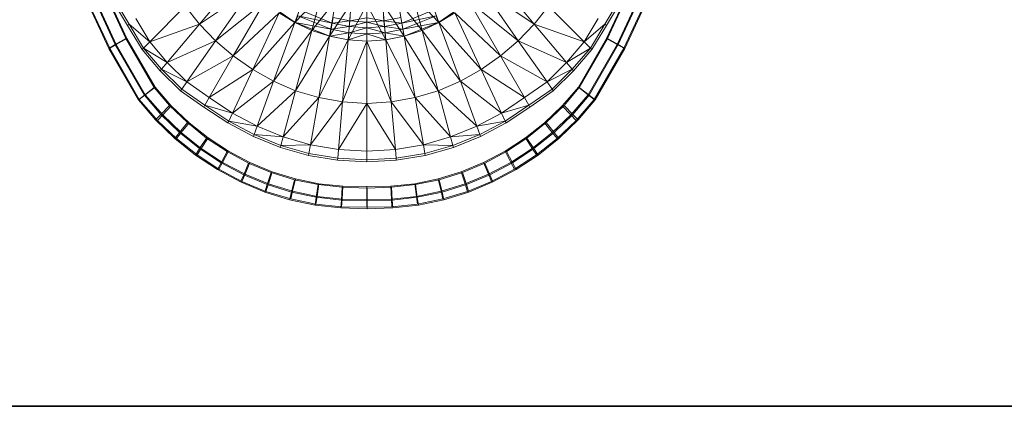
# Model space of a CAD drawing. Header units: metres. Extents: x 391.1 to 430.4, y 12.7 to 28.4.
# Tile 47 of 186: x 401.688 to 402.243, y 27.261 to 27.479. Entities that reach past the tile are written whole.
import ezdxf

# ---------------------------------------------------------------- set-up
doc = ezdxf.new("R2010")
doc.units = ezdxf.units.M
doc.layers.add('01_SUELOS', color=7, linetype='Continuous', lineweight=25, true_color=0x007f00)
doc.layers.add('A-DETL-____-MBND', color=7, linetype='Continuous', lineweight=18)

# ---------------------------------------------------------------- blocks, each defined once
blk = doc.blocks.new('Family - Inodor PB-155331-02_ENLLUMENAT_P0')
at = {"layer": 'A-DETL-____-MBND', "color": 253, "true_color": 0xaaaaaa}
for p, q in [((0.13144, 0.13124), (0.10866, 0.1041)), ((0.27455, 0.13124), (0.29732, 0.1041)), ((0.04741, 0.12232), (0.06119, 0.09254)), ((0.04741, 0.12232), (0.06119, 0.09254)), ((0.0537, 0.12517), (0.0672, 0.09599)), ((0.0537, 0.12517), (0.0672, 0.09599)), ((0.05435, 0.12484), (0.06773, 0.09601)), ((0.05435, 0.12484), (0.06773, 0.09601)), ((0.06773, 0.09601), (0.05435, 0.12484)), ((0.05435, 0.12484), (0.06773, 0.09601)), ((0.10866, 0.1041), (0.13802, 0.12373)), ((0.13802, 0.12373), (0.1177, 0.09472)), ((0.16956, 0.12466), (0.16239, 0.10496)), ((0.23642, 0.12466), (0.24359, 0.10496)), ((0.26797, 0.12373), (0.28828, 0.09472)), ((0.29732, 0.1041), (0.26797, 0.12373)), ((0.33809, 0.09601), (0.35148, 0.12484)), ((0.33809, 0.09601), (0.35148, 0.12484)), ((0.35148, 0.12484), (0.33809, 0.09601)), ((0.33809, 0.09601), (0.35148, 0.12484)), ((0.33863, 0.09599), (0.35213, 0.12517)), ((0.33863, 0.09599), (0.35213, 0.12517)), ((0.34464, 0.09254), (0.35842, 0.12232)), ((0.34464, 0.09254), (0.35842, 0.12232)), ((0.04352, 0.12055), (0.05747, 0.09041)), ((0.04352, 0.12055), (0.05747, 0.09041)), ((0.05801, 0.09042), (0.04418, 0.12022)), ((0.05801, 0.09042), (0.04418, 0.12022)), ((0.06173, 0.09255), (0.04807, 0.12198)), ((0.06173, 0.09255), (0.04807, 0.12198)), ((0.06106, 0.11714), (0.06892, 0.10402)), ((0.1177, 0.09472), (0.14538, 0.11674)), ((0.14538, 0.11674), (0.1277, 0.0861)), ((0.14572, 0.11669), (0.16261, 0.10495)), ((0.17731, 0.12067), (0.16239, 0.10496)), ((0.17731, 0.12067), (0.1719, 0.1005)), ((0.18556, 0.11768), (0.1719, 0.1005)), ((0.18556, 0.11768), (0.18195, 0.09718)), ((0.22042, 0.11768), (0.22403, 0.09718)), ((0.22042, 0.11768), (0.23408, 0.1005)), ((0.22867, 0.12067), (0.23408, 0.1005)), ((0.22867, 0.12067), (0.24359, 0.10496)), ((0.26024, 0.11669), (0.24335, 0.10495)), ((0.2606, 0.11674), (0.27829, 0.0861)), ((0.28828, 0.09472), (0.2606, 0.11674)), ((0.34492, 0.11714), (0.33706, 0.10402)), ((0.35776, 0.12198), (0.3441, 0.09255)), ((0.35776, 0.12198), (0.3441, 0.09255)), ((0.36164, 0.12022), (0.34781, 0.09042)), ((0.36164, 0.12022), (0.34781, 0.09042)), ((0.34836, 0.09041), (0.3623, 0.12055)), ((0.34836, 0.09041), (0.3623, 0.12055)), ((0.06801, 0.10326), (0.06009, 0.11646)), ((0.10059, 0.11411), (0.08058, 0.0941)), ((0.10059, 0.11411), (0.10866, 0.1041)), ((0.16518, 0.11202), (0.18335, 0.10458)), ((0.16518, 0.11202), (0.18335, 0.10458)), ((0.19418, 0.11583), (0.18195, 0.09718)), ((0.19418, 0.11583), (0.19237, 0.09514)), ((0.20299, 0.1152), (0.19237, 0.09514)), ((0.20299, 0.1152), (0.20299, 0.09445)), ((0.20299, 0.1152), (0.21361, 0.09514)), ((0.2118, 0.11583), (0.21361, 0.09514)), ((0.2118, 0.11583), (0.22403, 0.09718)), ((0.24079, 0.11202), (0.22261, 0.10458)), ((0.22261, 0.10458), (0.24079, 0.11202)), ((0.3054, 0.11411), (0.29732, 0.1041)), ((0.3054, 0.11411), (0.32541, 0.0941)), ((0.34589, 0.11646), (0.33797, 0.10326)), ((0.07271, 0.1072), (0.08058, 0.0941)), ((0.1277, 0.0861), (0.15352, 0.11043)), ((0.15352, 0.11043), (0.1386, 0.07843)), ((0.15352, 0.11043), (0.16239, 0.10496)), ((0.16401, 0.1088), (0.16261, 0.10495)), ((0.16261, 0.10495), (0.16401, 0.1088)), ((0.16401, 0.1088), (0.18276, 0.10122)), ((0.16401, 0.1088), (0.18335, 0.10458)), ((0.16401, 0.1088), (0.18335, 0.10458)), ((0.16401, 0.1088), (0.18276, 0.10122)), ((0.18392, 0.10781), (0.18335, 0.10458)), ((0.18335, 0.10458), (0.18392, 0.10781)), ((0.18335, 0.10458), (0.19336, 0.10589)), ((0.18335, 0.10458), (0.19336, 0.10589)), ((0.18392, 0.10781), (0.19336, 0.10589)), ((0.18392, 0.10781), (0.19336, 0.10589)), ((0.19336, 0.10589), (0.19307, 0.10263)), ((0.19307, 0.10263), (0.19336, 0.10589)), ((0.19357, 0.10832), (0.19336, 0.10589)), ((0.19336, 0.10589), (0.19357, 0.10832)), ((0.19336, 0.10589), (0.20299, 0.10768)), ((0.19336, 0.10589), (0.20299, 0.10768)), ((0.19336, 0.10589), (0.20299, 0.10524)), ((0.19336, 0.10589), (0.20299, 0.10524)), ((0.20299, 0.10768), (0.20299, 0.10524)), ((0.20299, 0.10524), (0.20299, 0.10768)), ((0.20299, 0.10768), (0.21261, 0.10589)), ((0.20299, 0.10768), (0.21261, 0.10589)), ((0.20299, 0.10524), (0.21261, 0.10589)), ((0.20299, 0.10524), (0.21261, 0.10589)), ((0.2124, 0.10832), (0.21261, 0.10589)), ((0.2124, 0.10832), (0.21261, 0.10589)), ((0.22204, 0.10781), (0.21261, 0.10589)), ((0.21261, 0.10589), (0.22204, 0.10781)), ((0.21261, 0.10589), (0.2129, 0.10263)), ((0.21261, 0.10589), (0.22261, 0.10458)), ((0.21261, 0.10589), (0.2129, 0.10263)), ((0.21261, 0.10589), (0.22261, 0.10458)), ((0.22204, 0.10781), (0.22261, 0.10458)), ((0.22204, 0.10781), (0.22261, 0.10458)), ((0.22261, 0.10458), (0.24196, 0.1088)), ((0.22261, 0.10458), (0.24196, 0.1088)), ((0.24196, 0.1088), (0.2232, 0.10122)), ((0.2232, 0.10122), (0.24196, 0.1088)), ((0.24196, 0.1088), (0.24335, 0.10495)), ((0.24196, 0.1088), (0.24335, 0.10495)), ((0.25246, 0.11043), (0.24359, 0.10496)), ((0.25246, 0.11043), (0.26738, 0.07843)), ((0.27829, 0.0861), (0.25246, 0.11043)), ((0.33327, 0.1072), (0.32541, 0.0941)), ((0.06892, 0.10402), (0.06801, 0.10326)), ((0.07624, 0.08977), (0.06801, 0.10326)), ((0.06892, 0.10402), (0.07708, 0.0906)), ((0.08058, 0.0941), (0.06892, 0.10402)), ((0.08058, 0.0941), (0.10866, 0.1041)), ((0.10866, 0.1041), (0.09047, 0.08242)), ((0.10866, 0.1041), (0.1177, 0.09472)), ((0.1386, 0.07843), (0.16239, 0.10496)), ((0.16239, 0.10496), (0.15034, 0.07185)), ((0.1719, 0.1005), (0.15034, 0.07185)), ((0.16239, 0.10496), (0.1719, 0.1005)), ((0.16261, 0.10495), (0.18276, 0.10122)), ((0.16261, 0.10495), (0.18276, 0.10122)), ((0.16261, 0.10495), (0.18206, 0.09718)), ((0.1719, 0.1005), (0.1628, 0.06653)), ((0.1719, 0.1005), (0.18195, 0.09718)), ((0.18276, 0.10122), (0.18206, 0.09718)), ((0.18206, 0.09718), (0.18276, 0.10122)), ((0.18335, 0.10458), (0.18276, 0.10122)), ((0.18276, 0.10122), (0.18335, 0.10458)), ((0.18276, 0.10122), (0.19307, 0.10263)), ((0.18276, 0.10122), (0.19307, 0.10263)), ((0.18276, 0.10122), (0.19277, 0.09922)), ((0.18276, 0.10122), (0.19277, 0.09922)), ((0.18335, 0.10458), (0.19307, 0.10263)), ((0.18335, 0.10458), (0.19307, 0.10263)), ((0.19307, 0.10263), (0.19277, 0.09922)), ((0.19277, 0.09922), (0.19307, 0.10263)), ((0.19277, 0.09922), (0.20299, 0.10196)), ((0.19277, 0.09922), (0.20299, 0.10196)), ((0.19307, 0.10263), (0.20299, 0.10524)), ((0.19307, 0.10263), (0.20299, 0.10524)), ((0.19307, 0.10263), (0.20299, 0.10196)), ((0.19307, 0.10263), (0.20299, 0.10196)), ((0.20299, 0.10524), (0.20299, 0.10196)), ((0.20299, 0.10196), (0.20299, 0.10524)), ((0.20299, 0.10524), (0.2129, 0.10263)), ((0.20299, 0.10524), (0.2129, 0.10263)), ((0.20299, 0.10196), (0.2129, 0.10263)), ((0.20299, 0.10196), (0.2129, 0.10263)), ((0.20299, 0.10196), (0.20299, 0.09854)), ((0.20299, 0.09854), (0.20299, 0.10196)), ((0.20299, 0.10196), (0.21319, 0.09922)), ((0.20299, 0.10196), (0.21319, 0.09922)), ((0.22261, 0.10458), (0.2129, 0.10263)), ((0.2129, 0.10263), (0.22261, 0.10458)), ((0.2129, 0.10263), (0.21319, 0.09922)), ((0.2129, 0.10263), (0.2232, 0.10122)), ((0.2129, 0.10263), (0.21319, 0.09922)), ((0.2129, 0.10263), (0.2232, 0.10122)), ((0.2232, 0.10122), (0.21319, 0.09922)), ((0.21319, 0.09922), (0.2232, 0.10122)), ((0.22261, 0.10458), (0.2232, 0.10122)), ((0.22261, 0.10458), (0.2232, 0.10122)), ((0.2232, 0.10122), (0.24335, 0.10495)), ((0.2232, 0.10122), (0.24335, 0.10495)), ((0.2232, 0.10122), (0.22391, 0.09718)), ((0.2232, 0.10122), (0.22391, 0.09718)), ((0.24335, 0.10495), (0.22391, 0.09718)), ((0.23408, 0.1005), (0.22403, 0.09718)), ((0.24359, 0.10496), (0.23408, 0.1005)), ((0.23408, 0.1005), (0.24318, 0.06653)), ((0.23408, 0.1005), (0.25565, 0.07185)), ((0.24359, 0.10496), (0.25565, 0.07185)), ((0.26738, 0.07843), (0.24359, 0.10496)), ((0.29732, 0.1041), (0.28828, 0.09472)), ((0.29732, 0.1041), (0.31551, 0.08242)), ((0.32541, 0.0941), (0.29732, 0.1041)), ((0.32541, 0.0941), (0.33706, 0.10402)), ((0.33706, 0.10402), (0.32891, 0.0906)), ((0.33797, 0.10326), (0.32974, 0.08977)), ((0.33706, 0.10402), (0.33797, 0.10326)), ((0.06119, 0.09254), (0.0672, 0.09599)), ((0.0672, 0.09599), (0.06119, 0.09254)), ((0.06173, 0.09255), (0.06773, 0.09601)), ((0.06773, 0.09601), (0.06173, 0.09255)), ((0.0672, 0.09599), (0.08315, 0.06832)), ((0.0672, 0.09599), (0.08315, 0.06832)), ((0.06773, 0.09601), (0.08357, 0.06857)), ((0.06773, 0.09601), (0.08357, 0.06857)), ((0.08357, 0.06857), (0.06773, 0.09601)), ((0.06773, 0.09601), (0.08357, 0.06857)), ((0.09047, 0.08242), (0.1177, 0.09472)), ((0.1177, 0.09472), (0.10148, 0.07154)), ((0.1177, 0.09472), (0.1277, 0.0861)), ((0.18195, 0.09718), (0.1628, 0.06653)), ((0.18195, 0.09718), (0.17586, 0.06262)), ((0.19237, 0.09514), (0.17586, 0.06262)), ((0.18195, 0.09718), (0.19237, 0.09514)), ((0.18206, 0.09718), (0.19277, 0.09922)), ((0.18206, 0.09718), (0.19277, 0.09922)), ((0.18206, 0.09718), (0.19242, 0.09514)), ((0.19237, 0.09514), (0.18932, 0.06022)), ((0.20299, 0.09445), (0.18932, 0.06022)), ((0.19237, 0.09514), (0.20299, 0.09445)), ((0.19277, 0.09922), (0.19242, 0.09514)), ((0.19242, 0.09514), (0.19277, 0.09922)), ((0.19242, 0.09514), (0.20299, 0.09854)), ((0.19242, 0.09514), (0.20299, 0.09854)), ((0.19242, 0.09514), (0.20299, 0.09445)), ((0.19277, 0.09922), (0.20299, 0.09854)), ((0.19277, 0.09922), (0.20299, 0.09854)), ((0.20299, 0.09854), (0.21319, 0.09922)), ((0.20299, 0.09854), (0.21319, 0.09922)), ((0.20299, 0.09854), (0.20299, 0.09445)), ((0.20299, 0.09854), (0.21355, 0.09514)), ((0.20299, 0.09854), (0.20299, 0.09445)), ((0.20299, 0.09854), (0.21355, 0.09514)), ((0.21361, 0.09514), (0.20299, 0.09445)), ((0.21355, 0.09514), (0.20299, 0.09445)), ((0.20299, 0.09445), (0.20299, 0.05941)), ((0.20299, 0.09445), (0.21667, 0.06022)), ((0.21319, 0.09922), (0.21355, 0.09514)), ((0.21319, 0.09922), (0.22391, 0.09718)), ((0.21319, 0.09922), (0.21355, 0.09514)), ((0.21319, 0.09922), (0.22391, 0.09718)), ((0.22391, 0.09718), (0.21355, 0.09514)), ((0.22403, 0.09718), (0.21361, 0.09514)), ((0.21361, 0.09514), (0.21667, 0.06022)), ((0.21361, 0.09514), (0.23013, 0.06262)), ((0.22403, 0.09718), (0.23013, 0.06262)), ((0.22403, 0.09718), (0.24318, 0.06653)), ((0.28828, 0.09472), (0.27829, 0.0861)), ((0.28828, 0.09472), (0.3045, 0.07154)), ((0.31551, 0.08242), (0.28828, 0.09472)), ((0.32226, 0.06857), (0.33809, 0.09601)), ((0.32226, 0.06857), (0.33809, 0.09601)), ((0.33809, 0.09601), (0.32226, 0.06857)), ((0.32226, 0.06857), (0.33809, 0.09601)), ((0.32267, 0.06832), (0.33863, 0.09599)), ((0.32267, 0.06832), (0.33863, 0.09599)), ((0.3441, 0.09255), (0.33809, 0.09601)), ((0.33809, 0.09601), (0.3441, 0.09255)), ((0.34464, 0.09254), (0.33863, 0.09599)), ((0.33863, 0.09599), (0.34464, 0.09254)), ((0.05747, 0.09041), (0.06119, 0.09254)), ((0.06119, 0.09254), (0.05747, 0.09041)), ((0.05747, 0.09041), (0.07423, 0.06135)), ((0.05747, 0.09041), (0.07423, 0.06135)), ((0.05801, 0.09042), (0.06173, 0.09255)), ((0.06173, 0.09255), (0.05801, 0.09042)), ((0.07468, 0.06155), (0.05801, 0.09042)), ((0.07468, 0.06155), (0.05801, 0.09042)), ((0.06119, 0.09254), (0.07764, 0.06401)), ((0.06119, 0.09254), (0.07764, 0.06401)), ((0.07808, 0.06423), (0.06173, 0.09255)), ((0.07808, 0.06423), (0.06173, 0.09255)), ((0.07708, 0.0906), (0.07624, 0.08977)), ((0.08653, 0.07772), (0.07624, 0.08977)), ((0.08058, 0.0941), (0.07708, 0.0906)), ((0.07708, 0.0906), (0.08729, 0.07863)), ((0.09047, 0.08242), (0.07708, 0.0906)), ((0.08058, 0.0941), (0.09047, 0.08242)), ((0.32541, 0.0941), (0.31551, 0.08242)), ((0.31551, 0.08242), (0.32891, 0.0906)), ((0.32891, 0.0906), (0.31869, 0.07863)), ((0.32974, 0.08977), (0.31945, 0.07772)), ((0.32541, 0.0941), (0.32891, 0.0906)), ((0.3441, 0.09255), (0.32775, 0.06423)), ((0.3441, 0.09255), (0.32775, 0.06423)), ((0.32819, 0.06401), (0.34464, 0.09254)), ((0.32819, 0.06401), (0.34464, 0.09254)), ((0.32891, 0.0906), (0.32974, 0.08977)), ((0.34781, 0.09042), (0.33115, 0.06155)), ((0.34781, 0.09042), (0.33115, 0.06155)), ((0.3316, 0.06135), (0.34836, 0.09041)), ((0.3316, 0.06135), (0.34836, 0.09041)), ((0.34781, 0.09042), (0.3441, 0.09255)), ((0.3441, 0.09255), (0.34781, 0.09042)), ((0.34836, 0.09041), (0.34464, 0.09254)), ((0.34464, 0.09254), (0.34836, 0.09041)), ((0.10148, 0.07154), (0.1277, 0.0861)), ((0.1277, 0.0861), (0.11416, 0.06265)), ((0.1277, 0.0861), (0.1386, 0.07843)), ((0.27829, 0.0861), (0.26738, 0.07843)), ((0.27829, 0.0861), (0.29183, 0.06265)), ((0.3045, 0.07154), (0.27829, 0.0861)), ((0.08729, 0.07863), (0.08653, 0.07772)), ((0.09796, 0.06652), (0.08653, 0.07772)), ((0.09047, 0.08242), (0.08729, 0.07863)), ((0.08729, 0.07863), (0.09864, 0.06749)), ((0.10148, 0.07154), (0.08729, 0.07863)), ((0.09047, 0.08242), (0.10148, 0.07154)), ((0.11416, 0.06265), (0.1386, 0.07843)), ((0.1386, 0.07843), (0.12717, 0.05392)), ((0.1386, 0.07843), (0.15034, 0.07185)), ((0.26738, 0.07843), (0.25565, 0.07185)), ((0.26738, 0.07843), (0.27881, 0.05392)), ((0.29183, 0.06265), (0.26738, 0.07843)), ((0.31551, 0.08242), (0.3045, 0.07154)), ((0.3045, 0.07154), (0.31869, 0.07863)), ((0.31869, 0.07863), (0.30734, 0.06749)), ((0.31945, 0.07772), (0.30802, 0.06652)), ((0.31551, 0.08242), (0.31869, 0.07863)), ((0.31869, 0.07863), (0.31945, 0.07772)), ((0.07764, 0.06401), (0.08315, 0.06832)), ((0.08315, 0.06832), (0.07764, 0.06401)), ((0.07808, 0.06423), (0.08357, 0.06857)), ((0.08357, 0.06857), (0.07808, 0.06423)), ((0.08315, 0.06832), (0.09174, 0.05827)), ((0.08315, 0.06832), (0.09174, 0.05827)), ((0.08357, 0.06857), (0.09272, 0.05809)), ((0.08357, 0.06857), (0.09272, 0.05809)), ((0.09272, 0.05809), (0.08357, 0.06857)), ((0.08357, 0.06857), (0.09272, 0.05809)), ((0.09864, 0.06749), (0.09796, 0.06652)), ((0.10148, 0.07154), (0.09864, 0.06749)), ((0.09864, 0.06749), (0.11168, 0.05837)), ((0.10148, 0.07154), (0.11416, 0.06265)), ((0.15034, 0.07185), (0.12717, 0.05392)), ((0.15034, 0.07185), (0.1411, 0.04648)), ((0.15034, 0.07185), (0.1628, 0.06653)), ((0.25565, 0.07185), (0.24318, 0.06653)), ((0.25565, 0.07185), (0.26488, 0.04648)), ((0.25565, 0.07185), (0.27881, 0.05392)), ((0.3045, 0.07154), (0.29183, 0.06265)), ((0.30734, 0.06749), (0.2943, 0.05837)), ((0.3045, 0.07154), (0.30734, 0.06749)), ((0.30734, 0.06749), (0.30802, 0.06652)), ((0.31311, 0.05809), (0.32226, 0.06857)), ((0.31311, 0.05809), (0.32226, 0.06857)), ((0.32226, 0.06857), (0.31311, 0.05809)), ((0.31311, 0.05809), (0.32226, 0.06857)), ((0.31409, 0.05827), (0.32267, 0.06832)), ((0.31409, 0.05827), (0.32267, 0.06832)), ((0.32775, 0.06423), (0.32226, 0.06857)), ((0.32226, 0.06857), (0.32775, 0.06423)), ((0.32819, 0.06401), (0.32267, 0.06832)), ((0.32267, 0.06832), (0.32819, 0.06401)), ((0.07423, 0.06135), (0.07764, 0.06401)), ((0.07764, 0.06401), (0.07423, 0.06135)), ((0.07423, 0.06135), (0.08387, 0.05007)), ((0.07423, 0.06135), (0.08387, 0.05007)), ((0.07468, 0.06155), (0.07808, 0.06423)), ((0.07808, 0.06423), (0.07468, 0.06155)), ((0.0849, 0.04983), (0.07468, 0.06155)), ((0.0849, 0.04983), (0.07468, 0.06155)), ((0.07764, 0.06401), (0.08687, 0.0532)), ((0.07764, 0.06401), (0.08687, 0.0532)), ((0.08789, 0.05299), (0.07808, 0.06423)), ((0.08789, 0.05299), (0.07808, 0.06423)), ((0.11109, 0.05734), (0.09796, 0.06652)), ((0.11416, 0.06265), (0.11168, 0.05837)), ((0.11416, 0.06265), (0.12717, 0.05392)), ((0.1628, 0.06653), (0.1411, 0.04648)), ((0.1628, 0.06653), (0.15583, 0.0405)), ((0.17586, 0.06262), (0.15583, 0.0405)), ((0.1628, 0.06653), (0.17586, 0.06262)), ((0.17586, 0.06262), (0.17118, 0.03611)), ((0.17586, 0.06262), (0.18932, 0.06022)), ((0.23013, 0.06262), (0.21667, 0.06022)), ((0.24318, 0.06653), (0.23013, 0.06262)), ((0.23013, 0.06262), (0.2348, 0.03611)), ((0.23013, 0.06262), (0.25015, 0.0405)), ((0.24318, 0.06653), (0.25015, 0.0405)), ((0.24318, 0.06653), (0.26488, 0.04648)), ((0.29183, 0.06265), (0.27881, 0.05392)), ((0.29183, 0.06265), (0.2943, 0.05837)), ((0.30802, 0.06652), (0.29489, 0.05734)), ((0.32775, 0.06423), (0.31794, 0.05299)), ((0.32775, 0.06423), (0.31794, 0.05299)), ((0.31895, 0.0532), (0.32819, 0.06401)), ((0.31895, 0.0532), (0.32819, 0.06401)), ((0.33115, 0.06155), (0.32092, 0.04983)), ((0.33115, 0.06155), (0.32092, 0.04983)), ((0.32196, 0.05007), (0.3316, 0.06135)), ((0.32196, 0.05007), (0.3316, 0.06135)), ((0.33115, 0.06155), (0.32775, 0.06423)), ((0.32775, 0.06423), (0.33115, 0.06155)), ((0.3316, 0.06135), (0.32819, 0.06401)), ((0.32819, 0.06401), (0.3316, 0.06135)), ((0.08687, 0.0532), (0.09174, 0.05827)), ((0.09174, 0.05827), (0.08687, 0.0532)), ((0.08789, 0.05299), (0.09272, 0.05809)), ((0.09272, 0.05809), (0.08789, 0.05299)), ((0.09174, 0.05827), (0.10179, 0.04857)), ((0.09174, 0.05827), (0.10179, 0.04857)), ((0.09272, 0.05809), (0.10272, 0.04853)), ((0.09272, 0.05809), (0.10272, 0.04853)), ((0.10272, 0.04853), (0.09272, 0.05809)), ((0.09272, 0.05809), (0.10272, 0.04853)), ((0.11168, 0.05837), (0.11109, 0.05734)), ((0.12458, 0.04836), (0.11109, 0.05734)), ((0.11168, 0.05837), (0.12508, 0.04943)), ((0.12717, 0.05392), (0.11168, 0.05837)), ((0.18932, 0.06022), (0.17118, 0.03611)), ((0.18932, 0.06022), (0.18697, 0.03343)), ((0.20299, 0.05941), (0.18697, 0.03343)), ((0.18932, 0.06022), (0.20299, 0.05941)), ((0.21667, 0.06022), (0.20299, 0.05941)), ((0.20299, 0.05941), (0.20299, 0.03253)), ((0.20299, 0.05941), (0.21901, 0.03343)), ((0.21667, 0.06022), (0.21901, 0.03343)), ((0.21667, 0.06022), (0.2348, 0.03611)), ((0.27881, 0.05392), (0.2943, 0.05837)), ((0.2943, 0.05837), (0.2809, 0.04943)), ((0.29489, 0.05734), (0.2814, 0.04836)), ((0.2943, 0.05837), (0.29489, 0.05734)), ((0.3031, 0.04853), (0.31311, 0.05809)), ((0.3031, 0.04853), (0.31311, 0.05809)), ((0.31311, 0.05809), (0.3031, 0.04853)), ((0.3031, 0.04853), (0.31311, 0.05809)), ((0.30404, 0.04857), (0.31409, 0.05827)), ((0.30404, 0.04857), (0.31409, 0.05827)), ((0.31794, 0.05299), (0.31311, 0.05809)), ((0.31311, 0.05809), (0.31794, 0.05299)), ((0.31895, 0.0532), (0.31409, 0.05827)), ((0.31409, 0.05827), (0.31895, 0.0532)), ((0.08387, 0.05007), (0.08687, 0.0532)), ((0.08687, 0.0532), (0.08387, 0.05007)), ((0.08387, 0.05007), (0.09468, 0.03963)), ((0.08387, 0.05007), (0.09468, 0.03963)), ((0.0849, 0.04983), (0.08789, 0.05299)), ((0.08789, 0.05299), (0.0849, 0.04983)), ((0.08687, 0.0532), (0.09739, 0.04304)), ((0.08687, 0.0532), (0.09739, 0.04304)), ((0.09836, 0.04298), (0.08789, 0.05299)), ((0.09836, 0.04298), (0.08789, 0.05299)), ((0.12717, 0.05392), (0.12508, 0.04943)), ((0.12717, 0.05392), (0.1411, 0.04648)), ((0.27881, 0.05392), (0.26488, 0.04648)), ((0.27881, 0.05392), (0.2809, 0.04943)), ((0.31794, 0.05299), (0.30747, 0.04298)), ((0.31794, 0.05299), (0.30747, 0.04298)), ((0.30844, 0.04304), (0.31895, 0.0532)), ((0.30844, 0.04304), (0.31895, 0.0532)), ((0.31115, 0.03963), (0.32196, 0.05007)), ((0.31115, 0.03963), (0.32196, 0.05007)), ((0.32092, 0.04983), (0.31794, 0.05299)), ((0.31794, 0.05299), (0.32092, 0.04983)), ((0.32196, 0.05007), (0.31895, 0.0532)), ((0.31895, 0.0532), (0.32196, 0.05007)), ((0.09566, 0.03955), (0.0849, 0.04983)), ((0.09566, 0.03955), (0.0849, 0.04983)), ((0.09739, 0.04304), (0.10179, 0.04857)), ((0.10179, 0.04857), (0.09739, 0.04304)), ((0.09836, 0.04298), (0.10272, 0.04853)), ((0.10272, 0.04853), (0.09836, 0.04298)), ((0.10179, 0.04857), (0.11263, 0.03987)), ((0.10179, 0.04857), (0.11263, 0.03987)), ((0.10272, 0.04853), (0.11352, 0.03995)), ((0.10272, 0.04853), (0.11352, 0.03995)), ((0.11352, 0.03995), (0.10272, 0.04853)), ((0.10272, 0.04853), (0.11352, 0.03995)), ((0.12508, 0.04943), (0.12458, 0.04836)), ((0.139, 0.04072), (0.12458, 0.04836)), ((0.12508, 0.04943), (0.13941, 0.04183)), ((0.1411, 0.04648), (0.12508, 0.04943)), ((0.1411, 0.04648), (0.13941, 0.04183)), ((0.1411, 0.04648), (0.15583, 0.0405)), ((0.26488, 0.04648), (0.25015, 0.0405)), ((0.26488, 0.04648), (0.2809, 0.04943)), ((0.26488, 0.04648), (0.26657, 0.04183)), ((0.2809, 0.04943), (0.26657, 0.04183)), ((0.2814, 0.04836), (0.26698, 0.04072)), ((0.2809, 0.04943), (0.2814, 0.04836)), ((0.29231, 0.03995), (0.3031, 0.04853)), ((0.29231, 0.03995), (0.3031, 0.04853)), ((0.3031, 0.04853), (0.29231, 0.03995)), ((0.29231, 0.03995), (0.3031, 0.04853)), ((0.2932, 0.03987), (0.30404, 0.04857)), ((0.2932, 0.03987), (0.30404, 0.04857)), ((0.30747, 0.04298), (0.3031, 0.04853)), ((0.3031, 0.04853), (0.30747, 0.04298)), ((0.30844, 0.04304), (0.30404, 0.04857)), ((0.30404, 0.04857), (0.30844, 0.04304)), ((0.32092, 0.04983), (0.31017, 0.03955)), ((0.32092, 0.04983), (0.31017, 0.03955)), ((0.09468, 0.03963), (0.09739, 0.04304)), ((0.09739, 0.04304), (0.09468, 0.03963)), ((0.09468, 0.03963), (0.10632, 0.03028)), ((0.09468, 0.03963), (0.10632, 0.03028)), ((0.09566, 0.03955), (0.09836, 0.04298)), ((0.09836, 0.04298), (0.09566, 0.03955)), ((0.10725, 0.03034), (0.09566, 0.03955)), ((0.10725, 0.03034), (0.09566, 0.03955)), ((0.09739, 0.04304), (0.10873, 0.03394)), ((0.09739, 0.04304), (0.10873, 0.03394)), ((0.10964, 0.03401), (0.09836, 0.04298)), ((0.10964, 0.03401), (0.09836, 0.04298)), ((0.10873, 0.03394), (0.11263, 0.03987)), ((0.11263, 0.03987), (0.10873, 0.03394)), ((0.10964, 0.03401), (0.11352, 0.03995)), ((0.11352, 0.03995), (0.10964, 0.03401)), ((0.11263, 0.03987), (0.12418, 0.03224)), ((0.11263, 0.03987), (0.12418, 0.03224)), ((0.11352, 0.03995), (0.125, 0.03245)), ((0.11352, 0.03995), (0.125, 0.03245)), ((0.125, 0.03245), (0.11352, 0.03995)), ((0.11352, 0.03995), (0.125, 0.03245)), ((0.13941, 0.04183), (0.139, 0.04072)), ((0.15424, 0.03458), (0.139, 0.04072)), ((0.13941, 0.04183), (0.15455, 0.03573)), ((0.15583, 0.0405), (0.13941, 0.04183)), ((0.15583, 0.0405), (0.15455, 0.03573)), ((0.15583, 0.0405), (0.17118, 0.03611)), ((0.25015, 0.0405), (0.2348, 0.03611)), ((0.25015, 0.0405), (0.26657, 0.04183)), ((0.25015, 0.0405), (0.25143, 0.03573)), ((0.26657, 0.04183), (0.25143, 0.03573)), ((0.26698, 0.04072), (0.25174, 0.03458)), ((0.26657, 0.04183), (0.26698, 0.04072)), ((0.28083, 0.03245), (0.29231, 0.03995)), ((0.28083, 0.03245), (0.29231, 0.03995)), ((0.29231, 0.03995), (0.28083, 0.03245)), ((0.28083, 0.03245), (0.29231, 0.03995)), ((0.28165, 0.03224), (0.2932, 0.03987)), ((0.28165, 0.03224), (0.2932, 0.03987)), ((0.29618, 0.03401), (0.29231, 0.03995)), ((0.29231, 0.03995), (0.29618, 0.03401)), ((0.2971, 0.03394), (0.2932, 0.03987)), ((0.2932, 0.03987), (0.2971, 0.03394)), ((0.30747, 0.04298), (0.29618, 0.03401)), ((0.30747, 0.04298), (0.29618, 0.03401)), ((0.2971, 0.03394), (0.30844, 0.04304)), ((0.2971, 0.03394), (0.30844, 0.04304)), ((0.31017, 0.03955), (0.29858, 0.03034)), ((0.31017, 0.03955), (0.29858, 0.03034)), ((0.2995, 0.03028), (0.31115, 0.03963)), ((0.2995, 0.03028), (0.31115, 0.03963)), ((0.31017, 0.03955), (0.30747, 0.04298)), ((0.30747, 0.04298), (0.31017, 0.03955)), ((0.31115, 0.03963), (0.30844, 0.04304)), ((0.30844, 0.04304), (0.31115, 0.03963)), ((0.10632, 0.03028), (0.10873, 0.03394)), ((0.10873, 0.03394), (0.10632, 0.03028)), ((0.10725, 0.03034), (0.10964, 0.03401)), ((0.10964, 0.03401), (0.10725, 0.03034)), ((0.10873, 0.03394), (0.12081, 0.02597)), ((0.10873, 0.03394), (0.12081, 0.02597)), ((0.12166, 0.02616), (0.10964, 0.03401)), ((0.12166, 0.02616), (0.10964, 0.03401)), ((0.15455, 0.03573), (0.15424, 0.03458)), ((0.17012, 0.03007), (0.15424, 0.03458)), ((0.17118, 0.03611), (0.15455, 0.03573)), ((0.15455, 0.03573), (0.17032, 0.03124)), ((0.17118, 0.03611), (0.17032, 0.03124)), ((0.17118, 0.03611), (0.18697, 0.03343)), ((0.18697, 0.03343), (0.18654, 0.0285)), ((0.18697, 0.03343), (0.20299, 0.03253)), ((0.21901, 0.03343), (0.20299, 0.03253)), ((0.2348, 0.03611), (0.21901, 0.03343)), ((0.21901, 0.03343), (0.21944, 0.0285)), ((0.2348, 0.03611), (0.23566, 0.03124)), ((0.2348, 0.03611), (0.25143, 0.03573)), ((0.25143, 0.03573), (0.23566, 0.03124)), ((0.25174, 0.03458), (0.23587, 0.03007)), ((0.25143, 0.03573), (0.25174, 0.03458)), ((0.29618, 0.03401), (0.28417, 0.02616)), ((0.29618, 0.03401), (0.28417, 0.02616)), ((0.28502, 0.02597), (0.2971, 0.03394)), ((0.28502, 0.02597), (0.2971, 0.03394)), ((0.29858, 0.03034), (0.29618, 0.03401)), ((0.29618, 0.03401), (0.29858, 0.03034)), ((0.2995, 0.03028), (0.2971, 0.03394)), ((0.2971, 0.03394), (0.2995, 0.03028)), ((0.10632, 0.03028), (0.11873, 0.0221)), ((0.10632, 0.03028), (0.11873, 0.0221)), ((0.11959, 0.02228), (0.10725, 0.03034)), ((0.11959, 0.02228), (0.10725, 0.03034)), ((0.12081, 0.02597), (0.12418, 0.03224)), ((0.12418, 0.03224), (0.12081, 0.02597)), ((0.12166, 0.02616), (0.125, 0.03245)), ((0.125, 0.03245), (0.12166, 0.02616)), ((0.12418, 0.03224), (0.13634, 0.02575)), ((0.12418, 0.03224), (0.13634, 0.02575)), ((0.125, 0.03245), (0.13709, 0.02606)), ((0.125, 0.03245), (0.13709, 0.02606)), ((0.13709, 0.02606), (0.125, 0.03245)), ((0.125, 0.03245), (0.13709, 0.02606)), ((0.17032, 0.03124), (0.17012, 0.03007)), ((0.18644, 0.02732), (0.17012, 0.03007)), ((0.17032, 0.03124), (0.18654, 0.0285)), ((0.18654, 0.0285), (0.18644, 0.02732)), ((0.18654, 0.0285), (0.20299, 0.02758)), ((0.20299, 0.03253), (0.20299, 0.02758)), ((0.21944, 0.0285), (0.20299, 0.02758)), ((0.23566, 0.03124), (0.21944, 0.0285)), ((0.21944, 0.0285), (0.21954, 0.02732)), ((0.23587, 0.03007), (0.21954, 0.02732)), ((0.23566, 0.03124), (0.23587, 0.03007)), ((0.26874, 0.02606), (0.28083, 0.03245)), ((0.26874, 0.02606), (0.28083, 0.03245)), ((0.28083, 0.03245), (0.26874, 0.02606)), ((0.26874, 0.02606), (0.28083, 0.03245)), ((0.26948, 0.02575), (0.28165, 0.03224)), ((0.26948, 0.02575), (0.28165, 0.03224)), ((0.28417, 0.02616), (0.28083, 0.03245)), ((0.28083, 0.03245), (0.28417, 0.02616)), ((0.28502, 0.02597), (0.28165, 0.03224)), ((0.28165, 0.03224), (0.28502, 0.02597)), ((0.29858, 0.03034), (0.28624, 0.02228)), ((0.29858, 0.03034), (0.28624, 0.02228)), ((0.2871, 0.0221), (0.2995, 0.03028)), ((0.2871, 0.0221), (0.2995, 0.03028)), ((0.11873, 0.0221), (0.12081, 0.02597)), ((0.12081, 0.02597), (0.11873, 0.0221)), ((0.11959, 0.02228), (0.12166, 0.02616)), ((0.12166, 0.02616), (0.11959, 0.02228)), ((0.13257, 0.01542), (0.11959, 0.02228)), ((0.13257, 0.01542), (0.11959, 0.02228)), ((0.12081, 0.02597), (0.13353, 0.01919)), ((0.12081, 0.02597), (0.13353, 0.01919)), ((0.13429, 0.01948), (0.12166, 0.02616)), ((0.13429, 0.01948), (0.12166, 0.02616)), ((0.13353, 0.01919), (0.13634, 0.02575)), ((0.13634, 0.02575), (0.13353, 0.01919)), ((0.13429, 0.01948), (0.13709, 0.02606)), ((0.13709, 0.02606), (0.13429, 0.01948)), ((0.13634, 0.02575), (0.14902, 0.02046)), ((0.13634, 0.02575), (0.14902, 0.02046)), ((0.13709, 0.02606), (0.14967, 0.02086)), ((0.13709, 0.02606), (0.14967, 0.02086)), ((0.14967, 0.02086), (0.13709, 0.02606)), ((0.13709, 0.02606), (0.14967, 0.02086)), ((0.20299, 0.0264), (0.18644, 0.02732)), ((0.20299, 0.02758), (0.20299, 0.0264)), ((0.21954, 0.02732), (0.20299, 0.0264)), ((0.25616, 0.02086), (0.26874, 0.02606)), ((0.25616, 0.02086), (0.26874, 0.02606)), ((0.26874, 0.02606), (0.25616, 0.02086)), ((0.25616, 0.02086), (0.26874, 0.02606)), ((0.25681, 0.02046), (0.26948, 0.02575)), ((0.25681, 0.02046), (0.26948, 0.02575)), ((0.27153, 0.01948), (0.26874, 0.02606)), ((0.26874, 0.02606), (0.27153, 0.01948)), ((0.2723, 0.01919), (0.26948, 0.02575)), ((0.26948, 0.02575), (0.2723, 0.01919)), ((0.28417, 0.02616), (0.27153, 0.01948)), ((0.28417, 0.02616), (0.27153, 0.01948)), ((0.2723, 0.01919), (0.28502, 0.02597)), ((0.2723, 0.01919), (0.28502, 0.02597)), ((0.28624, 0.02228), (0.27326, 0.01542)), ((0.28624, 0.02228), (0.27326, 0.01542)), ((0.28624, 0.02228), (0.28417, 0.02616)), ((0.28417, 0.02616), (0.28624, 0.02228)), ((0.2871, 0.0221), (0.28502, 0.02597)), ((0.28502, 0.02597), (0.2871, 0.0221)), ((0.11873, 0.0221), (0.13179, 0.01513)), ((0.11873, 0.0221), (0.13179, 0.01513)), ((0.13179, 0.01513), (0.13353, 0.01919)), ((0.13353, 0.01919), (0.13179, 0.01513)), ((0.13257, 0.01542), (0.13429, 0.01948)), ((0.13429, 0.01948), (0.13257, 0.01542)), ((0.13353, 0.01919), (0.14678, 0.01365)), ((0.13353, 0.01919), (0.14678, 0.01365)), ((0.14746, 0.01404), (0.13429, 0.01948)), ((0.14746, 0.01404), (0.13429, 0.01948)), ((0.14678, 0.01365), (0.14902, 0.02046)), ((0.14902, 0.02046), (0.14678, 0.01365)), ((0.14746, 0.01404), (0.14967, 0.02086)), ((0.14967, 0.02086), (0.14746, 0.01404)), ((0.14902, 0.02046), (0.1621, 0.0164)), ((0.14902, 0.02046), (0.1621, 0.0164)), ((0.14967, 0.02086), (0.16265, 0.01687)), ((0.14967, 0.02086), (0.16265, 0.01687)), ((0.16265, 0.01687), (0.14967, 0.02086)), ((0.14967, 0.02086), (0.16265, 0.01687)), ((0.16103, 0.00987), (0.16265, 0.01687)), ((0.16265, 0.01687), (0.16103, 0.00987)), ((0.16265, 0.01687), (0.17592, 0.01414)), ((0.16265, 0.01687), (0.17592, 0.01414)), ((0.17592, 0.01414), (0.16265, 0.01687)), ((0.16265, 0.01687), (0.17592, 0.01414)), ((0.22991, 0.01414), (0.24318, 0.01687)), ((0.22991, 0.01414), (0.24318, 0.01687)), ((0.24318, 0.01687), (0.22991, 0.01414)), ((0.22991, 0.01414), (0.24318, 0.01687)), ((0.24318, 0.01687), (0.25616, 0.02086)), ((0.24318, 0.01687), (0.25616, 0.02086)), ((0.25616, 0.02086), (0.24318, 0.01687)), ((0.24318, 0.01687), (0.25616, 0.02086)), ((0.24479, 0.00987), (0.24318, 0.01687)), ((0.24318, 0.01687), (0.24479, 0.00987)), ((0.24373, 0.0164), (0.25681, 0.02046)), ((0.24373, 0.0164), (0.25681, 0.02046)), ((0.25837, 0.01404), (0.25616, 0.02086)), ((0.25616, 0.02086), (0.25837, 0.01404)), ((0.25904, 0.01365), (0.25681, 0.02046)), ((0.25681, 0.02046), (0.25904, 0.01365)), ((0.27153, 0.01948), (0.25837, 0.01404)), ((0.27153, 0.01948), (0.25837, 0.01404)), ((0.25904, 0.01365), (0.2723, 0.01919)), ((0.25904, 0.01365), (0.2723, 0.01919)), ((0.27326, 0.01542), (0.27153, 0.01948)), ((0.27153, 0.01948), (0.27326, 0.01542)), ((0.27404, 0.01513), (0.2723, 0.01919)), ((0.2723, 0.01919), (0.27404, 0.01513)), ((0.27404, 0.01513), (0.2871, 0.0221)), ((0.27404, 0.01513), (0.2871, 0.0221)), ((0.13179, 0.01513), (0.1454, 0.00944)), ((0.13179, 0.01513), (0.1454, 0.00944)), ((0.14609, 0.00983), (0.13257, 0.01542)), ((0.14609, 0.00983), (0.13257, 0.01542)), ((0.1454, 0.00944), (0.14678, 0.01365)), ((0.14678, 0.01365), (0.1454, 0.00944)), ((0.14609, 0.00983), (0.14746, 0.01404)), ((0.14746, 0.01404), (0.14609, 0.00983)), ((0.14678, 0.01365), (0.16046, 0.0094)), ((0.14678, 0.01365), (0.16046, 0.0094)), ((0.16103, 0.00987), (0.14746, 0.01404)), ((0.16103, 0.00987), (0.14746, 0.01404)), ((0.16046, 0.0094), (0.1621, 0.0164)), ((0.1621, 0.0164), (0.16046, 0.0094)), ((0.1621, 0.0164), (0.17547, 0.01361)), ((0.1621, 0.0164), (0.17547, 0.01361)), ((0.17445, 0.00649), (0.17547, 0.01361)), ((0.17547, 0.01361), (0.17445, 0.00649)), ((0.17491, 0.00702), (0.17592, 0.01414)), ((0.17592, 0.01414), (0.17491, 0.00702)), ((0.17547, 0.01361), (0.18903, 0.01211)), ((0.17547, 0.01361), (0.18903, 0.01211)), ((0.17592, 0.01414), (0.18937, 0.01269)), ((0.17592, 0.01414), (0.18937, 0.01269)), ((0.18937, 0.01269), (0.17592, 0.01414)), ((0.17592, 0.01414), (0.18937, 0.01269)), ((0.18857, 0.00493), (0.18903, 0.01211)), ((0.18903, 0.01211), (0.18857, 0.00493)), ((0.18898, 0.0055), (0.18937, 0.01269)), ((0.18937, 0.01269), (0.18898, 0.0055)), ((0.18903, 0.01211), (0.20315, 0.01165)), ((0.18903, 0.01211), (0.20315, 0.01165)), ((0.18937, 0.01269), (0.20291, 0.01253)), ((0.18937, 0.01269), (0.20291, 0.01253)), ((0.20291, 0.01253), (0.18937, 0.01269)), ((0.18937, 0.01269), (0.20291, 0.01253)), ((0.20291, 0.01253), (0.21646, 0.01269)), ((0.20291, 0.01253), (0.21646, 0.01269)), ((0.21646, 0.01269), (0.20291, 0.01253)), ((0.20291, 0.01253), (0.21646, 0.01269)), ((0.20291, 0.00533), (0.20291, 0.01253)), ((0.20291, 0.01253), (0.20291, 0.00533)), ((0.20315, 0.01165), (0.21679, 0.01211)), ((0.20315, 0.01165), (0.21679, 0.01211)), ((0.20315, 0.00445), (0.20315, 0.01165)), ((0.20315, 0.01165), (0.20315, 0.00445)), ((0.21646, 0.01269), (0.22991, 0.01414)), ((0.21646, 0.01269), (0.22991, 0.01414)), ((0.22991, 0.01414), (0.21646, 0.01269)), ((0.21646, 0.01269), (0.22991, 0.01414)), ((0.21685, 0.0055), (0.21646, 0.01269)), ((0.21646, 0.01269), (0.21685, 0.0055)), ((0.21679, 0.01211), (0.23035, 0.01361)), ((0.21679, 0.01211), (0.23035, 0.01361)), ((0.21726, 0.00493), (0.21679, 0.01211)), ((0.21679, 0.01211), (0.21726, 0.00493)), ((0.23091, 0.00702), (0.22991, 0.01414)), ((0.22991, 0.01414), (0.23091, 0.00702)), ((0.23035, 0.01361), (0.24373, 0.0164)), ((0.23035, 0.01361), (0.24373, 0.0164)), ((0.23138, 0.00649), (0.23035, 0.01361)), ((0.23035, 0.01361), (0.23138, 0.00649)), ((0.24537, 0.0094), (0.24373, 0.0164)), ((0.24373, 0.0164), (0.24537, 0.0094)), ((0.25837, 0.01404), (0.24479, 0.00987)), ((0.25837, 0.01404), (0.24479, 0.00987)), ((0.24537, 0.0094), (0.25904, 0.01365)), ((0.24537, 0.0094), (0.25904, 0.01365)), ((0.25974, 0.00983), (0.25837, 0.01404)), ((0.25837, 0.01404), (0.25974, 0.00983)), ((0.26042, 0.00944), (0.25904, 0.01365)), ((0.25904, 0.01365), (0.26042, 0.00944)), ((0.27326, 0.01542), (0.25974, 0.00983)), ((0.27326, 0.01542), (0.25974, 0.00983)), ((0.26042, 0.00944), (0.27404, 0.01513)), ((0.26042, 0.00944), (0.27404, 0.01513)), ((0.1454, 0.00944), (0.15945, 0.00508)), ((0.1454, 0.00944), (0.15945, 0.00508)), ((0.16003, 0.00555), (0.14609, 0.00983)), ((0.16003, 0.00555), (0.14609, 0.00983)), ((0.15945, 0.00508), (0.16046, 0.0094)), ((0.16046, 0.0094), (0.15945, 0.00508)), ((0.16003, 0.00555), (0.16103, 0.00987)), ((0.16103, 0.00987), (0.16003, 0.00555)), ((0.16046, 0.0094), (0.17445, 0.00649)), ((0.16046, 0.0094), (0.17445, 0.00649)), ((0.17491, 0.00702), (0.16103, 0.00987)), ((0.17491, 0.00702), (0.16103, 0.00987)), ((0.17382, 0.00209), (0.17445, 0.00649)), ((0.17445, 0.00649), (0.17382, 0.00209)), ((0.17429, 0.00262), (0.17491, 0.00702)), ((0.17491, 0.00702), (0.17429, 0.00262)), ((0.17445, 0.00649), (0.18857, 0.00493)), ((0.17445, 0.00649), (0.18857, 0.00493)), ((0.18898, 0.0055), (0.17491, 0.00702)), ((0.18898, 0.0055), (0.17491, 0.00702)), ((0.23091, 0.00702), (0.21685, 0.0055)), ((0.23091, 0.00702), (0.21685, 0.0055)), ((0.21726, 0.00493), (0.23138, 0.00649)), ((0.21726, 0.00493), (0.23138, 0.00649)), ((0.24479, 0.00987), (0.23091, 0.00702)), ((0.24479, 0.00987), (0.23091, 0.00702)), ((0.23154, 0.00262), (0.23091, 0.00702)), ((0.23091, 0.00702), (0.23154, 0.00262)), ((0.23138, 0.00649), (0.24537, 0.0094)), ((0.23138, 0.00649), (0.24537, 0.0094)), ((0.23201, 0.00209), (0.23138, 0.00649)), ((0.23138, 0.00649), (0.23201, 0.00209)), ((0.24579, 0.00555), (0.24479, 0.00987)), ((0.24479, 0.00987), (0.24579, 0.00555)), ((0.24638, 0.00508), (0.24537, 0.0094)), ((0.24537, 0.0094), (0.24638, 0.00508)), ((0.25974, 0.00983), (0.24579, 0.00555)), ((0.25974, 0.00983), (0.24579, 0.00555)), ((0.24638, 0.00508), (0.26042, 0.00944)), ((0.24638, 0.00508), (0.26042, 0.00944)), ((0.15945, 0.00508), (0.17382, 0.00209)), ((0.15945, 0.00508), (0.17382, 0.00209)), ((0.17429, 0.00262), (0.16003, 0.00555)), ((0.17429, 0.00262), (0.16003, 0.00555)), ((0.17382, 0.00209), (0.18828, 0.00049)), ((0.17382, 0.00209), (0.18828, 0.00049)), ((0.18874, 0.00105), (0.17429, 0.00262)), ((0.18874, 0.00105), (0.17429, 0.00262)), ((0.18828, 0.00049), (0.18857, 0.00493)), ((0.18857, 0.00493), (0.18828, 0.00049)), ((0.18828, 0.00049), (0.20315, 0)), ((0.18828, 0.00049), (0.20315, 0)), ((0.18857, 0.00493), (0.20315, 0.00445)), ((0.18857, 0.00493), (0.20315, 0.00445)), ((0.18874, 0.00105), (0.18898, 0.0055)), ((0.18898, 0.0055), (0.18874, 0.00105)), ((0.20291, 0.00088), (0.18874, 0.00105)), ((0.20291, 0.00088), (0.18874, 0.00105)), ((0.20291, 0.00533), (0.18898, 0.0055)), ((0.20291, 0.00533), (0.18898, 0.0055)), ((0.21685, 0.0055), (0.20291, 0.00533)), ((0.21685, 0.0055), (0.20291, 0.00533)), ((0.20291, 0.00088), (0.20291, 0.00533)), ((0.20291, 0.00533), (0.20291, 0.00088)), ((0.21709, 0.00105), (0.20291, 0.00088)), ((0.21709, 0.00105), (0.20291, 0.00088)), ((0.20315, 0.00445), (0.21726, 0.00493)), ((0.20315, 0.00445), (0.21726, 0.00493)), ((0.20315, 0), (0.20315, 0.00445)), ((0.20315, 0.00445), (0.20315, 0)), ((0.20315, 0), (0.21755, 0.00049)), ((0.20315, 0), (0.21755, 0.00049)), ((0.21709, 0.00105), (0.21685, 0.0055)), ((0.21685, 0.0055), (0.21709, 0.00105)), ((0.23154, 0.00262), (0.21709, 0.00105)), ((0.23154, 0.00262), (0.21709, 0.00105)), ((0.21755, 0.00049), (0.21726, 0.00493)), ((0.21726, 0.00493), (0.21755, 0.00049)), ((0.21755, 0.00049), (0.23201, 0.00209)), ((0.21755, 0.00049), (0.23201, 0.00209)), ((0.24579, 0.00555), (0.23154, 0.00262)), ((0.24579, 0.00555), (0.23154, 0.00262)), ((0.23201, 0.00209), (0.24638, 0.00508)), ((0.23201, 0.00209), (0.24638, 0.00508))]:
    blk.add_line(p, q, dxfattribs=at)
blk = doc.blocks.new('Family - LONDR55-XX_ZZ-ARQ-CAA-M3D-Londres55-155523-02_ENLLUMENAT_P0')
at = {"layer": '01_SUELOS', "color": 9, "true_color": 0xaad4aa}
for p, q in [((0, 0), (1.80213, 0)), ((1.80213, 0), (0, 0))]:
    blk.add_line(p, q, dxfattribs=at)
blk = doc.blocks.new('Family - LONDR55-XX_ZZ-ARQ-CAA-M3D-Londres55-155971-02_ENLLUMENAT_P0')
at = {"layer": '01_SUELOS', "color": 9, "true_color": 0xaad4aa}
blk.add_line((5.92943, 14.06017), (4.1273, 14.06017), dxfattribs=at)
blk.add_line((5.92943, 14.06017), (4.1273, 14.06017), dxfattribs=at)
blk.add_line((5.92943, 14.06017), (4.1273, 14.06017), dxfattribs=at)
blk.add_line((5.92943, 14.06017), (4.1273, 14.06017), dxfattribs=at)
blk = doc.blocks.new('LONDR55-XX_ZZ-ARQ-CAA-M3D-Londres55_ifc-1-02_ENLLUMENAT_P0')
at = {"layer": '01_SUELOS', "color": 253, "lineweight": 18, "true_color": 0xaaaaaa}
for name, p in [('Family - LONDR55-XX_ZZ-ARQ-CAA-M3D-Londres55-155971-02_ENLLUMENAT_P0', (397.32915, 13.20061)), ('Family - LONDR55-XX_ZZ-ARQ-CAA-M3D-Londres55-155523-02_ENLLUMENAT_P0', (401.45645, 27.26078))]:
    blk.add_blockref(name, p, dxfattribs=at)
at = {"layer": 'A-DETL-____-MBND', "color": 253, "lineweight": 18, "true_color": 0xaaaaaa}
blk.add_blockref('Family - Inodor PB-155331-02_ENLLUMENAT_P0', (401.68048, 27.37206), dxfattribs=at)

msp = doc.modelspace()

# ---------------------------------------------------------------- block references
at = {"lineweight": 5}
msp.add_blockref('LONDR55-XX_ZZ-ARQ-CAA-M3D-Londres55_ifc-1-02_ENLLUMENAT_P0', (0, 0), dxfattribs=at)

doc.saveas('drawing.dxf')
